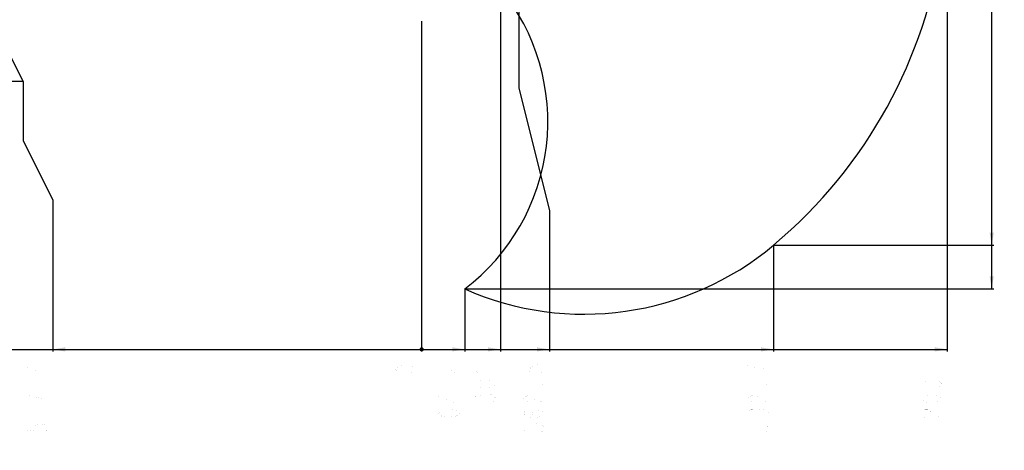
# Model space of a CAD drawing. Header units: millimetres. Extents: x 0 to 9512, y 0 to 6728.
# Tile 81 of 119: x 3343 to 7092, y 2385 to 4024. Entities that reach past the tile are written whole.
import ezdxf

# ---------------------------------------------------------------- set-up
doc = ezdxf.new("R2010")
doc.units = ezdxf.units.MM
doc.header["$LTSCALE"] = 523.16
doc.linetypes.add('CENTER', pattern=[0.6, 0.375, -0.075, 0.075, -0.075])
doc.layers.get('0').update_dxf_attribs({"linetype": 'CONTINUOUS'})
for name, color, linetype in [('14ALL_DIM', 7, 'CONTINUOUS'), ('204101000037_DXF_AXIS', 7, 'CONTINUOUS'), ('运动范围_DXF_DIMENSION', 7, 'CONTINUOUS')]:
    doc.layers.add(name, color=color, linetype=linetype)
doc.styles.get("Standard").update_dxf_attribs({"font": 'txt', "width": 0.7})
doc.dimstyles.new('DIMSTYLE_10', dxfattribs={"dimtxt": 80, "dimasz": 48, "dimexe": 1, "dimexo": 0, "dimgap": 2.5, "dimtad": 0, "dimtih": 1, "dimtoh": 1, "dimdsep": 46, "dimtxsty": 'Standard', "dimblk": '_FILLED', "dimblk1": '_FILLED', "dimblk2": '_FILLED', "dimcen": 0.09, "dimclrt": 5, "dimazin": 2, "dimtp": 0.5, "dimtm": 0.5, "dimtfac": 1, "dimtofl": 0, "dimtmove": 0, "dimatfit": 3, "dimldrblk": '_FILLED', "dimfxl": 0, "dimtolj": 1, "dimarcsym": 0})
doc.dimstyles.new('DIMSTYLE_11', dxfattribs={"dimtxt": 80, "dimasz": 48, "dimexe": 1, "dimexo": 0, "dimgap": 2.5, "dimtad": 0, "dimtih": 1, "dimtoh": 1, "dimdec": 1, "dimdsep": 46, "dimtxsty": 'Standard', "dimblk": '_FILLED', "dimblk1": '_FILLED', "dimblk2": '_FILLED', "dimcen": 0.09, "dimclrt": 5, "dimazin": 2, "dimtp": 1.2, "dimtm": 1.2, "dimtfac": 1, "dimtdec": 1, "dimtofl": 0, "dimtmove": 0, "dimatfit": 3, "dimldrblk": '_FILLED', "dimfxl": 0, "dimtolj": 1, "dimarcsym": 0})
doc.dimstyles.new('DIMSTYLE_12', dxfattribs={"dimtxt": 80, "dimasz": 48, "dimexe": 1, "dimexo": 0, "dimgap": 2.5, "dimtad": 0, "dimtih": 1, "dimtoh": 1, "dimdec": 0, "dimdsep": 46, "dimtxsty": 'Standard', "dimblk": '_FILLED', "dimblk1": '_FILLED', "dimblk2": '_FILLED', "dimcen": 0.09, "dimclrt": 5, "dimazin": 2, "dimtp": 2, "dimtm": 2, "dimtfac": 1, "dimtdec": 0, "dimtofl": 0, "dimtmove": 0, "dimatfit": 3, "dimldrblk": '_FILLED', "dimfxl": 0, "dimtolj": 1, "dimarcsym": 0})
doc.dimstyles.new('DIMSTYLE_14', dxfattribs={"dimtxt": 80, "dimasz": 48, "dimexe": 1, "dimexo": 0, "dimgap": 2.5, "dimtad": 0, "dimtih": 1, "dimtoh": 1, "dimdsep": 46, "dimtxsty": 'Standard', "dimblk": '_FILLED', "dimblk1": '_FILLED', "dimblk2": '_FILLED', "dimcen": 0.09, "dimclrt": 5, "dimazin": 2, "dimtp": 1.2, "dimtm": 1.2, "dimtfac": 1, "dimtofl": 0, "dimtmove": 0, "dimatfit": 3, "dimldrblk": '_FILLED', "dimfxl": 0, "dimtolj": 1, "dimarcsym": 0})
doc.dimstyles.new('DIMSTYLE_15', dxfattribs={"dimtxt": 80, "dimasz": 48, "dimexe": 1, "dimexo": 0, "dimgap": 2.5, "dimtad": 0, "dimtih": 1, "dimtoh": 1, "dimdec": 1, "dimdsep": 46, "dimtxsty": 'Standard', "dimblk": '_FILLED', "dimblk1": '_FILLED', "dimblk2": '_FILLED', "dimcen": 0.09, "dimclrt": 5, "dimazin": 2, "dimtp": 0.8, "dimtm": 0.8, "dimtfac": 1, "dimtdec": 1, "dimtofl": 0, "dimtmove": 0, "dimatfit": 3, "dimldrblk": '_FILLED', "dimfxl": 0, "dimtolj": 1, "dimarcsym": 0})
doc.dimstyles.new('DIMSTYLE_8', dxfattribs={"dimtxt": 80, "dimasz": 48, "dimexe": 1, "dimexo": 0, "dimgap": 2.5, "dimtad": 0, "dimtih": 1, "dimtoh": 1, "dimdec": 1, "dimdsep": 46, "dimtxsty": 'Standard', "dimblk": '_FILLED', "dimblk1": '_FILLED', "dimblk2": '_FILLED', "dimcen": 0.09, "dimclrt": 5, "dimazin": 2, "dimtp": 0.5, "dimtm": 0.5, "dimtfac": 1, "dimtdec": 1, "dimtofl": 0, "dimtmove": 0, "dimatfit": 3, "dimldrblk": '_FILLED', "dimfxl": 0, "dimtolj": 1, "dimarcsym": 0})
doc.dimstyles.new('DIMSTYLE_9', dxfattribs={"dimtxt": 80, "dimasz": 48, "dimexe": 1, "dimexo": 0, "dimgap": 2.5, "dimtad": 0, "dimtih": 1, "dimtoh": 1, "dimdsep": 46, "dimtxsty": 'Standard', "dimblk": '_FILLED', "dimblk1": '_FILLED', "dimblk2": '_FILLED', "dimcen": 0.09, "dimclrt": 5, "dimazin": 2, "dimtp": 0.1, "dimtm": 0.1, "dimtfac": 1, "dimtofl": 0, "dimtmove": 0, "dimatfit": 3, "dimldrblk": '_FILLED', "dimfxl": 0, "dimtolj": 1, "dimarcsym": 0})

# ---------------------------------------------------------------- blocks, each defined once
blk = doc.blocks.new('*D11')
at = {"layer": '运动范围_DXF_DIMENSION', "color": 2, "linetype": 'Continuous', "transparency": 16777216}
blk.add_line((5037.3, 2998.9), (5037.3, 2760.9), dxfattribs=at)
blk = doc.blocks.new('_FILLED')
at = {"color": 0, "linetype": 'ByBlock'}
blk.add_solid([(0, 0), (-1, 0.167), (-1, -0.167)], dxfattribs=at)
blk = doc.blocks.new('*D12')
at = {"layer": '运动范围_DXF_DIMENSION', "color": 2, "linetype": 'Continuous', "transparency": 16777216}
blk.add_line((4873.1, 4007.6), (4873.1, 2760.9), dxfattribs=at)
blk = doc.blocks.new('*D13')
at = {"layer": '运动范围_DXF_DIMENSION', "color": 2, "linetype": 'Continuous', "transparency": 16777216}
blk.add_line((5173.1, 4142.2), (5173.1, 2760.9), dxfattribs=at)
blk = doc.blocks.new('*D14')
at = {"layer": '运动范围_DXF_DIMENSION', "color": 2, "linetype": 'Continuous', "transparency": 16777216}
blk.add_line((6212.9, 3165.6), (6212.9, 2760.9), dxfattribs=at)
blk = doc.blocks.new('*D15')
at = {"layer": '运动范围_DXF_DIMENSION', "color": 2, "linetype": 'Continuous', "transparency": 16777216}
blk.add_line((6874.6, 4584.6), (6874.6, 2760.9), dxfattribs=at)
blk = doc.blocks.new('*D16')
at = {"layer": '运动范围_DXF_DIMENSION', "color": 2, "linetype": 'Continuous', "transparency": 16777216}
for p, q in [((3355.8, 3788.4), (3355.8, 3563.7)), ((3355.8, 3563.7), (3468.3, 3336.7)), ((3468.3, 3336.7), (3468.3, 2760.9))]:
    blk.add_line(p, q, dxfattribs=at)
blk = doc.blocks.new('*D17')
at = {"layer": '运动范围_DXF_DIMENSION', "color": 2, "linetype": 'Continuous', "transparency": 16777216}
blk.add_line((3281.4, 3951), (3281.4, 2760.9), dxfattribs=at)
blk = doc.blocks.new('*D18')
at = {"layer": '运动范围_DXF_DIMENSION', "color": 2, "linetype": 'Continuous', "transparency": 16777216}
blk.add_line((3169.7, 4584.6), (3169.7, 2760.9), dxfattribs=at)
blk = doc.blocks.new('*D19')
at = {"layer": '运动范围_DXF_DIMENSION', "color": 2, "linetype": 'Continuous', "transparency": 16777216}
for p, q in [((5242.6, 4996.9), (5242.6, 3763.1)), ((5242.6, 3763.1), (5359.9, 3297.7)), ((5359.9, 3297.7), (5359.9, 2760.9))]:
    blk.add_line(p, q, dxfattribs=at)
blk = doc.blocks.new('*D22')
at = {"layer": '运动范围_DXF_DIMENSION', "color": 2, "linetype": 'Continuous', "transparency": 16777216}
blk.add_line((5037.3, 2998.9), (7051.6, 2998.9), dxfattribs=at)
blk = doc.blocks.new('*D23')
at = {"layer": '运动范围_DXF_DIMENSION', "color": 2, "linetype": 'Continuous', "transparency": 16777216}
blk.add_line((6212.9, 3165.6), (7051.6, 3165.6), dxfattribs=at)
blk = doc.blocks.new('*D26')
at = {"layer": '运动范围_DXF_DIMENSION', "color": 2, "linetype": 'Continuous', "transparency": 16777216}
blk.add_line((3355.8, 3788.4), (2986.9, 3788.4), dxfattribs=at)

msp = doc.modelspace()

# ---------------------------------------------------------------- linework, layer by layer
at = {"color": 2, "linetype": 'Continuous'}
msp.add_line((7043.634, 2998.918), (7043.634, 6437.048), dxfattribs=at)
for centre, radius, start, end in [((5022.138, 4584.615), 1852.433, 310, 200), ((4336.162, 4334.941), 1122.433, 36.137256, 209.137256), ((4553.544, 3636.087), 800, 307.206515, 39.240986), ((5491.373, 4025.403), 1122.433, 246.137256, 310)]:
    msp.add_arc(centre, radius, start, end, dxfattribs=at)
for points in [[(7043.634, 3165.569), (7035.634, 3213.569), (7051.634, 3213.569)], [(7043.634, 2998.918), (7035.634, 3046.918), (7051.634, 3046.918)]]:
    msp.add_solid(points, dxfattribs=at)
at = {"layer": '14ALL_DIM', "color": 2, "linetype": 'Continuous'}
msp.add_line((3169.705, 2768.889), (6874.571, 2768.889), dxfattribs=at)
at = {"layer": '14ALL_DIM', "color": 2, "linetype": 'Continuous', "const_width": 8}
msp.add_lwpolyline([(4869.138, 2768.889, 1), (4877.138, 2768.889, 1)], format="xyb", close=True, dxfattribs=at)
msp.add_lwpolyline([(4869.138, 2768.889, 1), (4877.138, 2768.889, 1)], format="xyb", close=True, dxfattribs=at)
msp.add_lwpolyline([(4869.138, 2768.889, 1), (4877.138, 2768.889, 1)], format="xyb", close=True, dxfattribs=at)
msp.add_lwpolyline([(4869.138, 2768.889, 1), (4877.138, 2768.889, 1)], format="xyb", close=True, dxfattribs=at)
msp.add_lwpolyline([(4869.138, 2768.889, 1), (4877.138, 2768.889, 1)], format="xyb", close=True, dxfattribs=at)
msp.add_lwpolyline([(4869.138, 2768.889, 1), (4877.138, 2768.889, 1)], format="xyb", close=True, dxfattribs=at)
msp.add_lwpolyline([(4869.138, 2768.889, 1), (4877.138, 2768.889, 1)], format="xyb", close=True, dxfattribs=at)
msp.add_lwpolyline([(4869.138, 2768.889, 1), (4877.138, 2768.889, 1)], format="xyb", close=True, dxfattribs=at)
at = {"layer": '14ALL_DIM', "color": 2, "linetype": 'Continuous'}
for points in [[(3468.337, 2768.889), (3516.337, 2776.889), (3516.337, 2760.889)], [(5037.296, 2768.889), (4989.296, 2760.889), (4989.296, 2776.889)], [(5173.138, 2768.889), (5125.138, 2760.889), (5125.138, 2776.889)], [(5359.884, 2768.889), (5311.884, 2760.889), (5311.884, 2776.889)], [(6212.859, 2768.889), (6164.859, 2760.889), (6164.859, 2776.889)], [(6874.571, 2768.889), (6826.571, 2760.889), (6826.571, 2776.889)]]:
    msp.add_solid(points, dxfattribs=at)
at = {"layer": '204101000037_DXF_AXIS', "color": 7, "linetype": 'CENTER'}
msp.add_line((4873.138, 4253.615), (4873.138, 4007.615), dxfattribs=at)
at = {"layer": '运动范围_DXF_DIMENSION', "color": 5, "linetype": 'Continuous', "const_width": 0.08}
for points in [[(3448.337, 2703.389), (3368.337, 2703.389), (3428.337, 2678.889), (3428.337, 2710.389)], [(4853.138, 2692.889), (4846.471, 2685.889), (4839.804, 2682.389), (4826.471, 2678.889), (4799.804, 2678.889), (4786.471, 2682.389), (4779.804, 2685.889), (4773.138, 2692.889), (4779.804, 2699.889), (4786.471, 2703.389), (4799.804, 2706.889), (4826.471, 2706.889), (4839.804, 2703.389), (4846.471, 2699.889), (4853.138, 2692.889)], [(4950.629, 2678.889), (4943.962, 2682.389), (4937.296, 2689.389), (4937.296, 2696.389), (4943.962, 2703.389), (4950.629, 2706.889), (4963.962, 2706.889), (4970.629, 2703.389), (4977.296, 2696.389), (4983.962, 2689.389), (4997.296, 2682.389), (5017.296, 2678.889), (5017.296, 2706.889)], [(5153.138, 2692.889), (5146.471, 2685.889), (5139.804, 2682.389), (5126.471, 2678.889), (5099.804, 2678.889), (5086.471, 2682.389), (5079.805, 2685.889), (5073.138, 2692.889), (5079.805, 2699.889), (5086.471, 2703.389), (5099.804, 2706.889), (5126.471, 2706.889), (5139.804, 2703.389), (5146.471, 2699.889), (5153.138, 2692.889)], [(5259.885, 2706.889), (5259.885, 2685.889), (5293.218, 2682.389), (5286.551, 2689.389), (5286.551, 2696.389), (5293.218, 2703.389), (5299.884, 2706.889), (5313.218, 2710.389), (5326.551, 2706.889), (5333.218, 2703.389), (5339.884, 2696.389), (5339.884, 2689.389), (5333.218, 2682.389), (5326.551, 2678.889)], [(6192.859, 2692.889), (6159.526, 2696.389), (6139.525, 2699.889), (6126.192, 2703.389), (6112.859, 2706.889), (6112.859, 2678.889)], [(6774.571, 2692.889), (6854.57, 2692.889)], [(3448.337, 2636.889), (3448.337, 2633.389), (3441.67, 2633.389), (3448.337, 2636.889)], [(5017.296, 2636.889), (5017.296, 2633.389), (5010.629, 2633.389), (5017.296, 2636.889)], [(5153.138, 2636.889), (5146.471, 2629.889), (5139.804, 2626.389), (5126.471, 2622.889), (5099.804, 2622.889), (5086.471, 2626.389), (5079.805, 2629.889), (5073.138, 2636.889), (5079.805, 2643.889), (5086.471, 2647.389), (5099.804, 2650.889), (5126.471, 2650.889), (5139.804, 2647.389), (5146.471, 2643.889), (5153.138, 2636.889)], [(5339.884, 2636.889), (5339.884, 2633.389), (5333.218, 2633.389), (5339.884, 2636.889)], [(6192.859, 2636.889), (6192.859, 2633.389), (6186.192, 2633.389), (6192.859, 2636.889)], [(6854.57, 2636.889), (6847.904, 2629.889), (6841.237, 2626.389), (6827.904, 2622.889), (6801.237, 2622.889), (6787.904, 2626.389), (6781.237, 2629.889), (6774.571, 2636.889), (6781.237, 2643.889), (6787.904, 2647.389), (6801.237, 2650.889), (6827.904, 2650.889), (6841.237, 2647.389), (6847.904, 2643.889), (6854.57, 2636.889)], [(3448.337, 2580.889), (3415.004, 2584.389), (3395.004, 2587.889), (3381.67, 2591.389), (3368.337, 2594.889), (3368.337, 2566.889)], [(5017.296, 2591.389), (4937.296, 2591.389), (4997.296, 2566.889), (4997.296, 2598.389)], [(5079.805, 2570.389), (5073.138, 2577.389), (5073.138, 2584.389), (5079.805, 2591.389), (5086.471, 2594.889), (5093.138, 2594.889), (5099.804, 2591.389), (5106.471, 2584.389), (5113.138, 2591.389)], [(5113.138, 2591.389), (5126.471, 2598.389), (5133.138, 2598.389)], [(5133.138, 2598.389), (5146.471, 2591.389), (5153.138, 2584.389), (5153.138, 2577.389), (5146.471, 2570.389), (5139.804, 2566.889)], [(5286.551, 2594.889), (5299.884, 2591.389), (5306.551, 2580.889), (5299.884, 2570.389), (5286.551, 2566.889), (5273.218, 2570.389), (5266.551, 2573.889), (5259.885, 2580.889), (5266.551, 2587.889), (5273.218, 2591.389), (5286.551, 2594.889), (5313.218, 2594.889), (5326.551, 2591.389), (5333.218, 2587.889), (5339.884, 2580.889), (5333.218, 2573.889), (5326.551, 2570.389)], [(6139.525, 2594.889), (6152.858, 2591.389), (6159.526, 2580.889), (6152.858, 2570.389), (6139.525, 2566.889), (6126.192, 2570.389), (6119.525, 2573.889), (6112.859, 2580.889), (6119.525, 2587.889), (6126.192, 2591.389), (6139.525, 2594.889), (6166.192, 2594.889), (6179.526, 2591.389), (6186.192, 2587.889), (6192.859, 2580.889), (6186.192, 2573.889), (6179.526, 2570.389)], [(6854.57, 2580.889), (6847.904, 2573.889), (6841.237, 2570.389), (6827.904, 2566.889), (6801.237, 2566.889), (6787.904, 2570.389), (6781.237, 2573.889), (6774.571, 2580.889), (6781.237, 2587.889), (6787.904, 2591.389), (6801.237, 2594.889), (6827.904, 2594.889), (6841.237, 2591.389), (6847.904, 2587.889), (6854.57, 2580.889)], [(5106.471, 2577.389), (5106.471, 2584.389)], [(3368.337, 2524.889), (3448.337, 2524.889)], [(4990.629, 2510.889), (4977.296, 2514.389), (4970.629, 2524.889), (4977.296, 2535.389), (4990.629, 2538.889), (5003.962, 2535.389), (5010.629, 2531.889), (5017.296, 2524.889), (5010.629, 2517.889), (5003.962, 2514.389), (4990.629, 2510.889), (4963.962, 2510.889), (4950.629, 2514.389), (4943.962, 2517.889), (4937.296, 2524.889), (4943.962, 2531.889), (4950.629, 2535.389)], [(5313.218, 2510.889), (5299.884, 2514.389), (5293.218, 2524.889), (5299.884, 2535.389), (5313.218, 2538.889), (5326.551, 2535.389), (5333.218, 2531.889), (5339.884, 2524.889), (5333.218, 2517.889), (5326.551, 2514.389), (5313.218, 2510.889), (5286.551, 2510.889), (5273.218, 2514.389), (5266.551, 2517.889), (5259.885, 2524.889), (5266.551, 2531.889), (5273.218, 2535.389)], [(6119.525, 2514.389), (6112.859, 2521.389), (6112.859, 2528.389), (6119.525, 2535.389), (6126.192, 2538.889), (6132.859, 2538.889), (6139.525, 2535.389), (6146.192, 2528.389), (6152.858, 2535.389)], [(6146.192, 2521.389), (6146.192, 2528.389)], [(6152.858, 2535.389), (6166.192, 2542.389), (6172.859, 2542.389), (6179.526, 2538.889), (6186.192, 2535.389), (6192.859, 2528.389), (6192.859, 2521.389), (6186.192, 2514.389), (6179.526, 2510.889)], [(6787.904, 2510.889), (6781.237, 2514.389), (6774.571, 2521.389), (6774.571, 2528.389), (6781.237, 2535.389), (6787.904, 2538.889), (6801.237, 2538.889), (6807.904, 2535.389)], [(6807.904, 2535.389), (6821.237, 2521.389), (6834.571, 2514.389), (6854.57, 2510.889), (6854.57, 2538.889)], [(3368.337, 2482.889), (3368.337, 2461.889), (3401.67, 2458.389), (3395.004, 2465.389), (3395.004, 2472.389), (3401.67, 2479.389), (3408.337, 2482.889), (3421.67, 2486.389), (3435.004, 2482.889), (3441.67, 2479.389), (3448.337, 2472.389), (3448.337, 2465.389), (3441.67, 2458.389), (3435.004, 2454.889)], [(5266.551, 2458.389), (5259.885, 2465.389), (5259.885, 2472.389), (5266.551, 2479.389), (5273.218, 2482.889), (5279.885, 2482.889), (5286.551, 2479.389), (5293.218, 2472.389), (5299.884, 2479.389), (5306.551, 2482.889), (5313.218, 2486.389), (5319.884, 2486.389), (5326.551, 2482.889), (5333.218, 2479.389), (5339.884, 2472.389), (5339.884, 2465.389), (5333.218, 2458.389), (5326.551, 2454.889)], [(6119.525, 2458.389), (6112.859, 2465.389), (6112.859, 2472.389), (6119.525, 2479.389), (6126.192, 2482.889), (6132.859, 2482.889), (6139.525, 2479.389), (6146.192, 2472.389), (6152.858, 2479.389)], [(6152.858, 2479.389), (6166.192, 2486.389), (6172.859, 2486.389), (6179.526, 2482.889), (6186.192, 2479.389), (6192.859, 2472.389), (6192.859, 2465.389), (6186.192, 2458.389), (6179.526, 2454.889)], [(4937.296, 2468.889), (5017.296, 2468.889)], [(5293.218, 2465.389), (5293.218, 2472.389)], [(6146.192, 2465.389), (6146.192, 2472.389)], [(3368.337, 2412.889), (3448.337, 2412.889)], [(6112.859, 2412.889), (6192.859, 2412.889)]]:
    msp.add_lwpolyline(points, dxfattribs=at)

# ---------------------------------------------------------------- dimensions: what is measured, and where the dimension line sits
at = {"layer": '运动范围_DXF_DIMENSION', "color": 2, "linetype": 'Continuous'}
for feature_location, offset, dtype, origin, dimstyle, override, picture, middle in [((5242.646, 4996.864), (117.238, -2235.974), 1, (4873.138, 4996.864), 'DIMSTYLE_8', {"dimgap": 19.999905, "dimtad": 1, "dimtih": 0, "dimtoh": 0}, '*D19', (5339.884, 2440.889)), ((3169.705, 4584.615), (0, -1823.726), 1, (4873.138, 4584.615), 'DIMSTYLE_11', {"dimgap": 19.999921, "dimtad": 1, "dimtih": 0, "dimtoh": 0}, '*D18', (3149.705, 2384.889)), ((6874.571, 4584.615), (0, -1823.726), 1, (4873.138, 4584.615), 'DIMSTYLE_12', {"dimgap": 19.999889, "dimtad": 1, "dimtih": 0, "dimtoh": 0}, '*D15', (6854.571, 2496.889)), ((5173.138, 4142.154), (0, -1381.265), 1, (4873.138, 4142.154), 'DIMSTYLE_10', {"dimgap": 19.999874, "dimtad": 1, "dimtih": 0, "dimtoh": 0}, '*D13', (5153.138, 2552.889)), ((3355.766, 3788.424), (-368.829, 0), 0, (4832.742, 4047.615), 'DIMSTYLE_8', {"dimgap": 19.999866, "dimtad": 1, "dimtih": 0, "dimtoh": 0}, '*D26', (2666.938, 3808.424)), ((5037.296, 2998.918), (2014.338, 0), 0, (5037.296, 4047.615), 'DIMSTYLE_14', {"dimgap": 20.000144, "dimtad": 1, "dimtih": 0, "dimtoh": 0}, '*D22', (7091.634, 3018.918)), ((6212.859, 3165.569), (838.775, 0), 0, (6212.859, 4047.615), 'DIMSTYLE_15', {"dimgap": 20.000127, "dimtad": 1, "dimtih": 0, "dimtoh": 0}, '*D23', (7091.634, 3185.569)), ((4873.137702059, 4007.615235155), (0, -1246.725886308), 1, (4873.137702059, 4007.615235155), 'DIMSTYLE_9', {"dimgap": 20.000132, "dimtad": 1, "dimtih": 0, "dimtoh": 0}, '*D12', (4853.137702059, 2664.889348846)), ((5037.296, 2998.918), (0, -238.029), 1, (4873.138, 4007.615), 'DIMSTYLE_8', {"dimgap": 19.999905, "dimtad": 1, "dimtih": 0, "dimtoh": 0}, '*D11', (5017.296, 2440.889)), ((3281.42, 3951.046), (0, -1190.156), 1, (4873.138, 3951.046), 'DIMSTYLE_11', {"dimgap": 19.999921, "dimtad": 1, "dimtih": 0, "dimtoh": 0}, '*D17', (3261.42, 2384.889)), ((3355.766, 3788.424), (112.571, -1027.535), 1, (4873.138, 3788.424), 'DIMSTYLE_11', {"dimgap": 19.999921, "dimtad": 1, "dimtih": 0, "dimtoh": 0}, '*D16', (3448.337, 2384.889)), ((6212.859, 3165.569), (0, -404.68), 1, (4873.138, 3165.569), 'DIMSTYLE_11', {"dimgap": 19.999921, "dimtad": 1, "dimtih": 0, "dimtoh": 0}, '*D14', (6192.859, 2384.889))]:
    dim = msp.add_ordinate_dim(feature_location=feature_location, offset=offset, dtype=dtype, origin=origin, dimstyle=dimstyle, override=override, dxfattribs=at)
    dim.commit()
    dim.dimension.update_dxf_attribs({"geometry": picture, "text_midpoint": middle})

doc.saveas('drawing.dxf')
